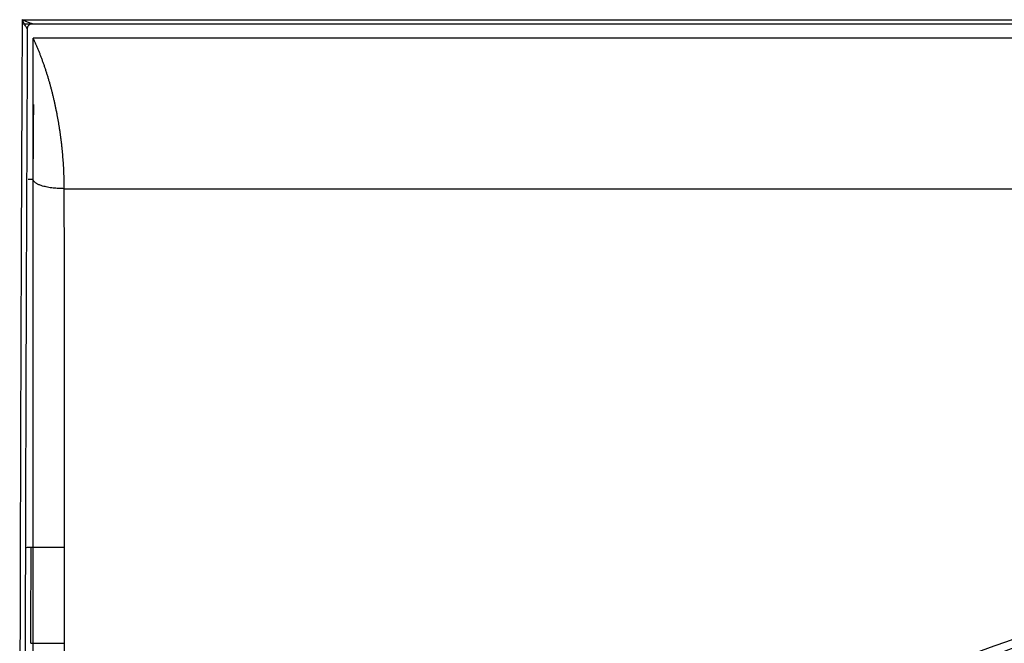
# Model space of a CAD drawing. Header units: millimetres. Extents: x -382 to 385, y -44 to 2191.
# Tile 57 of 256: x -199 to -105, y 39 to 99. Entities that reach past the tile are written whole.
import ezdxf

# ---------------------------------------------------------------- set-up
doc = ezdxf.new("R2010")
doc.units = ezdxf.units.MM
doc.layers.add('ORTHO$8', color=7, linetype='CONTINUOUS', true_color=0xffffff)

msp = doc.modelspace()

# ---------------------------------------------------------------- linework, layer by layer
at = {"layer": 'ORTHO$8', "color": 7, "linetype": 'Continuous'}
msp.add_line((-199.26, 98.167), (201.047, 98.167), dxfattribs=at)
at = {"layer": 'ORTHO$8', "color": 252, "linetype": 'Continuous'}
for p, q in [((-199.258, 98.555), (201.257, 98.555)), ((200.2, 96.789), (-198.2, 96.789)), ((-195.2, 82.286), (197.2, 82.286)), ((-198.385, 47.763), (-195.2, 47.763)), ((-198.423, 38.514), (-195.2, 38.514))]:
    msp.add_line(p, q, dxfattribs=at)
at = {"layer": 'ORTHO$8', "color": 7, "linetype": 'Continuous'}
msp.add_ellipse((-198.177, 83.159), major_axis=(0.5, -0.003), ratio=0.052335, start_param=1.571102, end_param=3.135412, dxfattribs=at)
for points, knots in [([(-199.258, 98.555), (-199.268, 96.31), (-199.289, 91.822), (-199.318, 85.178), (-199.345, 78.615), (-199.369, 72.147), (-199.392, 65.783), (-199.413, 59.532), (-199.431, 53.402), (-199.447, 47.402), (-199.461, 41.542), (-199.472, 35.829), (-199.482, 30.271), (-199.489, 24.875), (-199.493, 19.65), (-199.495, 15.531), (-199.496, 13.158), (-199.496, 12.431)], [0, 0, 0, 0, 0.069589, 0.139123, 0.2086, 0.278022, 0.347388, 0.416699, 0.485954, 0.555152, 0.624296, 0.693383, 0.762415, 0.831391, 0.900311, 0.969175, 1, 1, 1, 1]), ([(-198.262, 98.18), (-198.268, 98.174), (-198.281, 98.161), (-198.369, 98.179), (-198.49, 98.218), (-198.645, 98.277), (-198.818, 98.35), (-199.024, 98.442), (-199.171, 98.513), (-199.258, 98.555)], [0, 0, 0, 0, 0.089942, 0.194978, 0.320251, 0.466134, 0.623749, 0.7779, 1, 1, 1, 1]), ([(-198.762, 97.695), (-198.765, 97.692), (-198.772, 97.687), (-198.836, 97.776), (-198.93, 97.938), (-199.038, 98.135), (-199.141, 98.327), (-199.214, 98.47), (-199.258, 98.555)], [0, 0, 0, 0, 0.089861, 0.195095, 0.464377, 0.621518, 0.775258, 1, 1, 1, 1]), ([(-198.762, 97.695), (-198.755, 97.757), (-198.74, 97.884), (-198.624, 98.047), (-198.456, 98.159), (-198.326, 98.173), (-198.262, 98.18)], [0, 0, 0, 0, 0.242783, 0.499995, 0.756705, 1, 1, 1, 1]), ([(-198.762, 97.695), (-198.78, 93.864), (-198.814, 86.28), (-198.86, 75.118), (-198.899, 64.237), (-198.931, 53.677), (-198.958, 43.484), (-198.977, 33.704), (-198.99, 24.378), (-198.995, 17.308), (-198.996, 13.355), (-198.996, 12.237)], [0, 0, 0, 0, 0.119021, 0.238042, 0.357063, 0.476084, 0.595105, 0.714126, 0.833147, 0.952168, 1, 1, 1, 1]), ([(-198.167, 85.17), (-198.167, 85.223), (-198.163, 85.989), (-198.156, 87.455), (-198.15, 89.133), (-198.147, 90.093), (-198.146, 90.39)], [0, 0, 0, 0, 0.028857, 0.42254, 0.818744, 1, 1, 1, 1]), ([(1, 56.015), (-13.066, 56.015), (-27.102, 55.156), (-54.89, 51.701), (-68.684, 49.102), (-95.571, 42.024), (-108.757, 37.53), (-127.07, 29.169), (-132.926, 26.116), (-143.911, 19.295), (-149.024, 15.533), (-155.36, 9.373), (-157.25, 7.224), (-160.325, 2.856), (-161.539, 0.588), (-163.046, -3.92), (-163.341, -6.136), (-163.073, -9.002), (-162.958, -9.684), (-162.795, -10.352)], [0, 0, 0, 0, 0.207023, 0.207023, 0.414047, 0.414047, 0.62107, 0.62107, 0.724581, 0.724581, 0.828093, 0.828093, 0.879849, 0.879849, 0.931605, 0.931605, 0.98336, 0.98336, 1, 1, 1, 1]), ([(-198.423, 38.514), (-198.422, 38.992), (-198.419, 40.102), (-198.413, 41.944), (-198.405, 44.016), (-198.395, 45.972), (-198.388, 47.229), (-198.385, 47.763)], [0, 0, 0, 0, 0.177659, 0.397557, 0.618681, 0.838583, 1, 1, 1, 1])]:
    msp.add_open_spline(points, degree=3, knots=knots, dxfattribs=at)
for points in [[(-195.2, 82.286), (-195.2, 82.389), (-195.201, 82.595), (-195.205, 82.906), (-195.212, 83.218), (-195.222, 83.532), (-195.234, 83.848), (-195.249, 84.165), (-195.267, 84.483), (-195.288, 84.802), (-195.311, 85.123), (-195.338, 85.444), (-195.367, 85.767), (-195.398, 86.09), (-195.433, 86.414), (-195.47, 86.738), (-195.51, 87.063), (-195.553, 87.388), (-195.599, 87.714), (-195.647, 88.039), (-195.699, 88.365), (-195.753, 88.691), (-195.81, 89.016), (-195.87, 89.342), (-195.933, 89.667), (-195.999, 89.991), (-196.067, 90.315), (-196.139, 90.639), (-196.213, 90.961), (-196.29, 91.282), (-196.37, 91.603), (-196.454, 91.922), (-196.54, 92.24), (-196.629, 92.557), (-196.721, 92.873), (-196.816, 93.187), (-196.914, 93.499), (-197.016, 93.809), (-197.12, 94.118), (-197.227, 94.424), (-197.338, 94.728), (-197.452, 95.031), (-197.568, 95.331), (-197.688, 95.628), (-197.812, 95.923), (-197.938, 96.215), (-198.067, 96.504), (-198.155, 96.694), (-198.2, 96.789)], [(-198.2, 83.201), (-198.2, 83.286), (-198.2, 83.455), (-198.2, 83.711), (-198.2, 83.967), (-198.2, 84.224), (-198.2, 84.482), (-198.2, 84.741), (-198.2, 85.001), (-198.2, 85.262), (-198.2, 85.525), (-198.2, 85.789), (-198.2, 86.055), (-198.2, 86.322), (-198.2, 86.59), (-198.2, 86.861), (-198.2, 87.133), (-198.2, 87.407), (-198.2, 87.682), (-198.2, 87.96), (-198.2, 88.24), (-198.2, 88.522), (-198.2, 88.806), (-198.2, 89.092), (-198.2, 89.381), (-198.2, 89.672), (-198.2, 89.966), (-198.2, 90.262), (-198.2, 90.56), (-198.2, 90.861), (-198.2, 91.165), (-198.2, 91.472), (-198.2, 91.781), (-198.2, 92.094), (-198.2, 92.409), (-198.2, 92.727), (-198.2, 93.049), (-198.2, 93.373), (-198.2, 93.7), (-198.2, 94.031), (-198.2, 94.364), (-198.2, 94.702), (-198.2, 95.042), (-198.2, 95.385), (-198.2, 95.731), (-198.2, 96.081), (-198.2, 96.433), (-198.2, 96.67), (-198.2, 96.789)], [(-198.2, -32.353), (-198.2, -32.121), (-198.2, -31.65), (-198.2, -30.924), (-198.2, -30.179), (-198.2, -29.413), (-198.2, -28.628), (-198.2, -27.823), (-198.2, -26.998), (-198.2, -26.154), (-198.2, -25.29), (-198.2, -24.408), (-198.2, -23.506), (-198.2, -22.585), (-198.2, -21.645), (-198.2, -20.686), (-198.2, -19.709), (-198.2, -18.713), (-198.2, -17.698), (-198.2, -16.665), (-198.2, -15.614), (-198.2, -14.544), (-198.2, -13.457), (-198.2, -12.352), (-198.2, -11.229), (-198.2, -10.088), (-198.2, -8.93), (-198.2, -7.754), (-198.2, -6.562), (-198.2, -5.352), (-198.2, -4.125), (-198.2, -2.882), (-198.2, -1.622), (-198.2, -0.345), (-198.2, 0.948), (-198.2, 2.257), (-198.2, 3.582), (-198.2, 4.924), (-198.2, 6.28), (-198.2, 7.653), (-198.2, 9.041), (-198.2, 10.444), (-198.2, 11.862), (-198.2, 13.295), (-198.2, 14.743), (-198.2, 16.205), (-198.2, 17.682), (-198.2, 19.173), (-198.2, 20.678), (-198.2, 22.197), (-198.2, 23.729), (-198.2, 25.275), (-198.2, 26.835), (-198.2, 28.408), (-198.2, 29.993), (-198.2, 31.592), (-198.2, 33.203), (-198.2, 34.826), (-198.2, 36.462), (-198.2, 38.109), (-198.2, 39.769), (-198.2, 41.44), (-198.2, 43.122), (-198.2, 44.816), (-198.2, 46.521), (-198.2, 48.237), (-198.2, 49.963), (-198.2, 51.7), (-198.2, 53.447), (-198.2, 55.204), (-198.2, 56.971), (-198.2, 58.748), (-198.2, 60.534), (-198.2, 62.329), (-198.2, 64.133), (-198.2, 65.946), (-198.2, 67.768), (-198.2, 69.593), (-198.2, 71.448), (-198.2, 73.187), (-198.2, 74.758), (-198.2, 76.156), (-198.2, 77.403), (-198.2, 78.514), (-198.2, 79.506), (-198.2, 80.395), (-198.2, 81.197), (-198.2, 81.924), (-198.2, 82.588), (-198.2, 83.002), (-198.2, 83.201)]]:
    msp.add_open_spline(points, degree=3, dxfattribs=at)
at = {"layer": 'ORTHO$8', "color": 252, "linetype": 'Continuous'}
msp.add_rational_spline([(-195.2, 82.286), (-196.958, 82.284), (-198.2, 82.663), (-198.2, 83.201)], [1.17156244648, 0.942810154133, 0.942812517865, 1.17156953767], degree=3, dxfattribs=at)
for points, knots in [([(-195.2, -35.162), (-195.2, -25.343), (-195.2, -9.525), (-195.2, 30.984), (-195.15, 55.645), (-195.2, 82.286)], [0, 0, 0, 0, 0.5, 0.5, 1, 1, 1, 1]), ([(-162.784, -6.936), (-162.776, -6.548), (-162.758, -5.772), (-162.535, -3.934), (-161.889, -1.406), (-160.015, 2.765), (-155.777, 8.709), (-147.581, 16.191), (-136.779, 23.325), (-124.83, 29.605), (-113.704, 34.441), (-103.892, 38.083), (-95.968, 40.707), (-88.002, 43.096), (-78.937, 45.507), (-69.465, 47.677), (-60.536, 49.437), (-51.552, 50.966), (-40.622, 52.506), (-26.856, 53.93), (-14.573, 54.641), (-5.028, 54.897), (-1.009, 54.917), (1, 54.927)], [0, 0, 0, 0, 0.009485, 0.018973, 0.04442, 0.069866, 0.118779, 0.189809, 0.268628, 0.335147, 0.407717, 0.460247, 0.498606, 0.537289, 0.588786, 0.643004, 0.686346, 0.728059, 0.782244, 0.854718, 0.938861, 0.969429, 1, 1, 1, 1]), ([(-160.785, -8.477), (-160.785, -7.763), (-160.675, -6.305), (-160.197, -4.15), (-159.465, -2.091), (-158.559, -0.176), (-157.483, 1.684), (-156.161, 3.622), (-154.479, 5.75), (-152.317, 8.127), (-149.574, 10.762), (-146.194, 13.614), (-142.398, 16.449), (-138.552, 19.028), (-134.962, 21.241), (-131.529, 23.211), (-127.958, 25.136), (-124.043, 27.111), (-119.847, 29.088), (-115.684, 30.922), (-111.822, 32.524), (-108.349, 33.889), (-105.222, 35.062), (-102.392, 36.08), (-99.834, 36.967), (-97.506, 37.747), (-95.309, 38.46), (-93.1, 39.156), (-90.724, 39.881), (-88.07, 40.662), (-85.105, 41.502), (-81.897, 42.37), (-78.553, 43.23), (-75.154, 44.063), (-71.732, 44.857), (-68.412, 45.588), (-65.33, 46.23), (-62.569, 46.778), (-60.031, 47.26), (-57.51, 47.718), (-54.831, 48.182), (-51.89, 48.664), (-48.678, 49.159), (-45.175, 49.662), (-41.339, 50.169), (-37.096, 50.677), (-32.379, 51.177), (-27.15, 51.653), (-21.598, 52.067), (-16.11, 52.384), (-11.057, 52.596), (-6.575, 52.722), (-2.621, 52.784), (-0.15, 52.797), (1, 52.797)], [0, 0, 0, 0, 0.017885, 0.036071, 0.052616, 0.067929, 0.082725, 0.09828, 0.116095, 0.136505, 0.159776, 0.186443, 0.215717, 0.242257, 0.265279, 0.286391, 0.307804, 0.331832, 0.357678, 0.382604, 0.404685, 0.424282, 0.441803, 0.457496, 0.471702, 0.484412, 0.496059, 0.50793, 0.520683, 0.534929, 0.55115, 0.568749, 0.586708, 0.604872, 0.623121, 0.641238, 0.657574, 0.671888, 0.684809, 0.697553, 0.71151, 0.726824, 0.743593, 0.761696, 0.781433, 0.803269, 0.827584, 0.854534, 0.884147, 0.913315, 0.939147, 0.961988, 0.982302, 1, 1, 1, 1])]:
    msp.add_open_spline(points, degree=3, knots=knots, dxfattribs=at)
msp.add_open_spline([(-198.884, 47.74), (-198.883, 47.753), (-198.645, 47.764), (-198.385, 47.763)], degree=3, dxfattribs=at)

doc.saveas('drawing.dxf')
